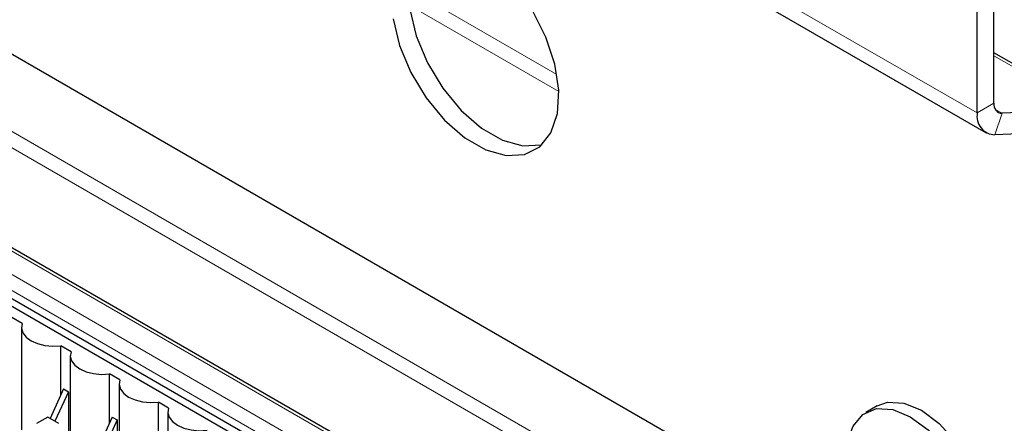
# Paper-space layout 'Blatt4' of a CAD drawing. Header units: millimetres. Extents: x 5 to 418, y 2 to 292.
# Tile 45 of 79: x 111.63 to 131.59, y 211.51 to 219.7. Entities that reach past the tile are written whole.
import ezdxf

# ---------------------------------------------------------------- set-up
doc = ezdxf.new("R2010")
doc.units = ezdxf.units.MM

psp = doc.layouts.new('Blatt4')

# ---------------------------------------------------------------- linework, layer by layer
at = {"color": 7, "linetype": 'Continuous', "lineweight": 18}
for p, q in [((121.712, 223.195), (131.046, 217.807)), ((103.469, 222.047), (134.299, 204.249)), ((134.156, 204.005), (103.329, 221.801)), ((134.409, 201.761), (101.511, 220.753)), ((119.506, 220.328), (122.521, 218.588)), ((122.559, 218.242), (119.525, 219.993)), ((103.855, 218.922), (119.835, 209.696)), ((131.385, 218.968), (133.289, 217.869)), ((119.694, 209.454), (103.713, 218.68)), ((131.046, 217.807), (131.385, 218.003)), ((131.412, 217.88), (131.549, 217.801)), ((131.549, 217.801), (131.405, 217.363))]:
    psp.add_line(p, q, dxfattribs=at)
at = {"color": 7, "linetype": 'Continuous', "lineweight": 25}
for p, q in [((121.894, 222.793), (131.228, 217.404)), ((134.409, 201.829), (101.611, 220.763)), ((131.385, 218.003), (131.385, 220.365)), ((131.046, 217.807), (131.046, 220.169)), ((109.971, 219.861), (128.045, 209.427)), ((133.466, 217.828), (131.385, 219.029)), ((102.861, 218.854), (118.7, 209.711)), ((119.63, 209.322), (103.711, 218.512)), ((133.289, 217.869), (131.549, 217.801)), ((133.145, 217.431), (131.405, 217.363)), ((111.676, 213.537), (111.468, 213.657)), ((111.662, 213.458), (111.662, 211.38)), ((112.666, 212.965), (112.458, 213.085)), ((112.458, 212.09), (112.458, 213.085)), ((112.652, 212.886), (112.652, 210.808)), ((113.656, 212.394), (113.448, 212.514)), ((113.448, 211.519), (113.448, 212.514)), ((113.642, 212.315), (113.642, 210.237)), ((112.513, 212.21), (112.24, 211.611)), ((112.612, 212.152), (112.339, 211.554)), ((112.513, 212.21), (112.612, 212.152)), ((112.612, 212.152), (112.612, 210.831)), ((114.646, 211.822), (114.438, 211.942)), ((114.438, 210.947), (114.438, 211.942)), ((114.632, 211.743), (114.632, 209.665)), ((129.015, 211.866), (128.788, 211.735)), ((112.194, 211.637), (111.968, 211.507)), ((112.421, 211.507), (112.194, 211.637)), ((113.503, 211.638), (113.23, 211.039)), ((113.602, 211.581), (113.329, 210.982)), ((113.503, 211.638), (113.602, 211.581)), ((113.602, 211.581), (113.602, 210.26))]:
    psp.add_line(p, q, dxfattribs=at)
at = {"color": 7, "linetype": 'Continuous', "lineweight": 25, "flags": 128}
for points in [[(119.845, 221.28), (119.77, 221.198), (119.589, 220.858), (119.509, 220.422), (119.536, 219.916), (119.667, 219.373), (119.895, 218.827), (120.205, 218.311), (120.578, 217.859), (120.99, 217.499), (121.416, 217.254), (121.828, 217.138), (122.2, 217.16), (122.221, 217.165)], [(119.197, 219.72), (119.328, 219.177), (119.556, 218.631), (119.866, 218.115), (120.239, 217.663), (120.651, 217.303), (121.076, 217.058), (121.488, 216.942), (121.861, 216.964), (122.171, 217.121), (122.399, 217.404), (122.531, 217.795), (122.557, 218.27), (122.478, 218.799), (122.296, 219.348), (122.025, 219.883)], [(111.676, 213.537), (111.662, 213.443), (111.689, 213.349), (111.755, 213.263), (111.855, 213.188), (111.984, 213.13), (112.134, 213.093), (112.295, 213.077), (112.458, 213.085)], [(112.666, 212.965), (112.652, 212.871), (112.679, 212.778), (112.744, 212.692), (112.845, 212.617), (112.974, 212.559), (113.124, 212.521), (113.285, 212.506), (113.448, 212.514)], [(113.656, 212.394), (113.642, 212.3), (113.669, 212.207), (113.734, 212.12), (113.835, 212.045), (113.964, 211.988), (114.114, 211.95), (114.275, 211.934), (114.438, 211.942)], [(129.015, 211.866), (129.226, 211.941), (129.556, 211.924), (129.914, 211.777), (130.273, 211.51), (130.603, 211.146), (130.876, 210.714), (131.072, 210.249), (131.174, 209.789), (131.174, 209.371), (131.072, 209.028), (130.876, 208.789), (130.814, 208.748)], [(114.646, 211.822), (114.632, 211.728), (114.659, 211.635), (114.724, 211.549), (114.825, 211.474), (114.954, 211.416), (115.104, 211.378), (115.265, 211.363), (115.428, 211.371)], [(128.467, 211.297), (128.53, 211.455), (128.726, 211.694), (129, 211.81), (129.33, 211.794), (129.688, 211.646), (130.047, 211.38), (130.376, 211.016), (130.65, 210.584), (130.846, 210.119), (130.948, 209.658), (130.948, 209.24), (130.846, 208.898), (130.65, 208.659), (130.376, 208.543), (130.048, 208.559)]]:
    psp.add_lwpolyline(points, dxfattribs=at)
at = {"color": 7, "linetype": 'Continuous', "lineweight": 25}
for centre, radius in [((131.554, 217.973), 0.172), ((131.417, 217.741), 0.377)]:
    psp.add_arc(centre, radius, 169.8407, 268.1398, dxfattribs=at)
at = {"color": 7, "linetype": 'Continuous', "lineweight": 18}
for centre, major_axis, ratio, start_param, end_param in [((372.028, 363.284), (379.985, 5.827), 0.587244, 3.834585, 4.001386), ((372.028, 351.797), (379.987, -5.634), 0.567146, 3.873355, 3.997444), ((372.013, 364.255), (378.785, 5.828), 0.587275, 3.871004, 3.964908)]:
    psp.add_ellipse(centre, major_axis=major_axis, ratio=ratio, start_param=start_param, end_param=end_param, dxfattribs=at)
at = {"color": 7, "linetype": 'Continuous', "lineweight": 25}
psp.add_open_spline([(87.346, 211.626), (88.154, 211.101), (90.498, 209.581), (94.449, 207.101), (99.228, 204.201), (104.1, 201.351), (109.059, 198.552), (114.107, 195.803), (117.995, 193.759), (120.198, 192.63), (120.671, 192.388)], degree=3, knots=[0, 0, 0, 0, 0.0774167, 0.2244859, 0.3715556, 0.5186246, 0.6656928, 0.8127599, 0.959826, 1, 1, 1, 1], dxfattribs=at)

doc.saveas('drawing.dxf')
